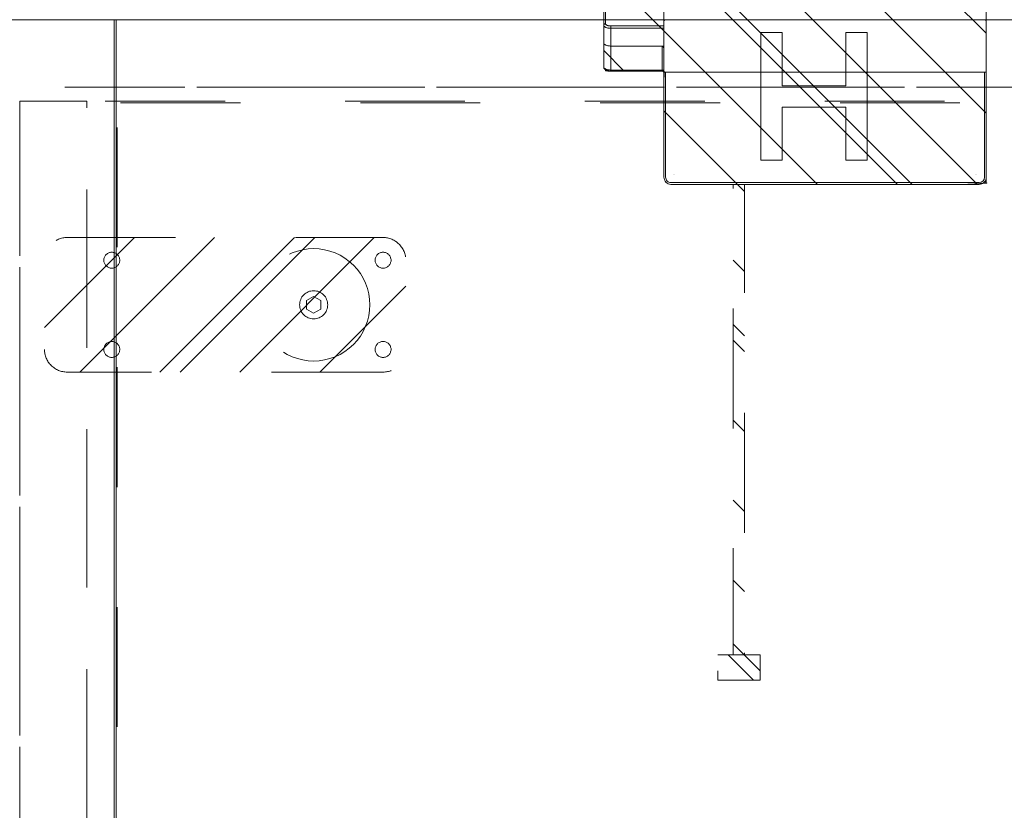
# Model space of a CAD drawing. Header units: inches. Extents: x -420 to -276, y -52 to 18.
# Tile 124 of 187: x -348 to -337, y 4 to 13. Entities that reach past the tile are written whole.
import ezdxf

# ---------------------------------------------------------------- set-up
doc = ezdxf.new("R2010")
doc.units = ezdxf.units.IN
doc.header["$LTSCALE"] = 32
doc.header["$MEASUREMENT"] = 0
doc.header["$PDMODE"] = 1
doc.header["$PDSIZE"] = -2
doc.linetypes.add('Dash Style-1', pattern=[0.083328, 0.041656, -0.041672])
for name, color, linetype, lineweight in [('DashLine', 7, 'Dash Style-1', 13), ('DashLineFill', 7, 'Dash Style-1', 13), ('Drawing', 7, 'Continuous', 18), ('None', 7, 'Continuous', 18), ('SolidLine', 7, 'Continuous', 15)]:
    doc.layers.add(name, color=color, linetype=linetype, lineweight=lineweight)
pattern_1 = [(45, (0, 0), (-1.613, 1.9357), []), (45, (-1.0608, 1.0608), (-0.472346, 0.41676), [])]

# ---------------------------------------------------------------- blocks, each defined once
blk = doc.blocks.new('Group-56')
at = {"layer": 'SolidLine', "flags": 128}
blk.add_lwpolyline([(69.744, -30), (69.744, -2.559), (69.764, -2.559), (69.764, -30)], close=True, dxfattribs=at)
blk = doc.blocks.new('Group-57')
at = {"layer": 'DashLine', "flags": 128}
blk.add_lwpolyline([(0, -2.559), (69.764, -2.559), (69.764, -30), (0, -30)], close=True, dxfattribs=at)
at = {"layer": 'SolidLine', "flags": 128}
blk.add_lwpolyline([(0, -2.559), (69.764, -2.559), (69.764, -30), (0, -30)], close=True, dxfattribs=at)
at = {"layer": 'None'}
blk.add_blockref('Group-56', (0, 0), dxfattribs=at)
blk = doc.blocks.new('Group-48')
at = {"layer": 'SolidLine', "color": 7, "flags": 128}
blk.add_lwpolyline([(-0.143, 0.714), (-0.143, 0.478), (-0.734, 0.478), (-0.734, -0.231), (-0.143, -0.231), (-0.143, -0.467), (-1.56, -0.467), (-1.56, -0.231), (-0.97, -0.231), (-0.97, 0.478), (-1.56, 0.478), (-1.56, 0.714)], close=True, dxfattribs=at)
blk = doc.blocks.new('TiMotion_Handset (2D)')
at = {"layer": 'DashLineFill', "linetype": 'Continuous', "lineweight": 13}
h = blk.add_hatch(dxfattribs=at)
h.set_pattern_fill('Steel', color=253, style=0, pattern_type=2)
h.set_pattern_definition(pattern_1)
h.paths.add_polyline_path([(-0.565, 2.441), (-0.564, 2.443), (-0.562, 2.445), (-0.561, 2.447), (-0.559, 2.449), (-0.557, 2.451), (-0.555, 2.452), (-0.553, 2.454), (-0.551, 2.455), (-0.548, 2.457), (-0.546, 2.458), (-0.544, 2.459), (-0.541, 2.459), (-0.539, 2.46), (-0.536, 2.46), (-0.534, 2.461), (-0.531, 2.461), (0.443, 2.461), (0.445, 2.461), (0.448, 2.46), (0.45, 2.46), (0.453, 2.459), (0.455, 2.459), (0.458, 2.458), (0.46, 2.457), (0.462, 2.455), (0.464, 2.454), (0.467, 2.452), (0.469, 2.451), (0.47, 2.449), (0.472, 2.447), (0.474, 2.445), (0.475, 2.443), (0.477, 2.441), (0.478, 2.439), (0.479, 2.436), (0.48, 2.434), (0.481, 2.431), (0.481, 2.429), (0.482, 2.426), (0.482, 2.424), (0.482, 2.421), (0.482, 1.766), (0.483, 1.764), (0.483, 1.762), (0.483, 1.761), (0.484, 1.759), (0.484, 1.757), (0.484, 1.755), (0.484, 1.754), (0.484, 1.752), (0.484, -1.752), (0.484, -1.755), (0.484, -1.757), (0.484, -1.76), (0.483, -1.762), (0.482, -1.765), (0.481, -1.767), (0.48, -1.769), (0.479, -1.772), (0.478, -1.774), (0.476, -1.776), (0.475, -1.778), (0.473, -1.78), (0.471, -1.782), (0.469, -1.783), (0.467, -1.785), (0.465, -1.786), (0.462, -1.787), (0.46, -1.788), (0.458, -1.789), (0.455, -1.79), (0.453, -1.791), (0.45, -1.791), (0.448, -1.791), (0.445, -1.791), (-1.791, -1.791), (-1.793, -1.791), (-1.796, -1.791), (-1.798, -1.791), (-1.801, -1.79), (-1.803, -1.789), (-1.806, -1.788), (-1.808, -1.787), (-1.81, -1.786), (-1.812, -1.785), (-1.815, -1.783), (-1.817, -1.782), (-1.818, -1.78), (-1.82, -1.778), (-1.822, -1.776), (-1.823, -1.774), (-1.825, -1.772), (-1.826, -1.769), (-1.827, -1.767), (-1.828, -1.765), (-1.829, -1.762), (-1.829, -1.76), (-1.83, -1.757), (-1.83, -1.755), (-1.83, -1.752), (-1.83, 1.752), (-1.83, 1.755), (-1.83, 1.757), (-1.829, 1.76), (-1.829, 1.762), (-1.828, 1.765), (-1.827, 1.767), (-1.826, 1.769), (-1.825, 1.772), (-1.823, 1.774), (-1.822, 1.776), (-1.82, 1.778), (-1.818, 1.78), (-1.817, 1.782), (-1.815, 1.783), (-1.812, 1.785), (-1.81, 1.786), (-1.808, 1.787), (-1.806, 1.788), (-1.803, 1.789), (-1.801, 1.79), (-1.798, 1.791), (-1.796, 1.791), (-1.793, 1.791), (-1.791, 1.791), (-0.57, 1.791), (-0.57, 2.421), (-0.57, 2.424), (-0.57, 2.426), (-0.57, 2.429), (-0.569, 2.431), (-0.568, 2.434), (-0.567, 2.436), (-0.566, 2.439)])
h = blk.add_hatch(dxfattribs=at)
h.set_pattern_fill('Steel', color=253, style=0, pattern_type=2)
h.set_pattern_definition(pattern_1)
h.paths.add_polyline_path([(-7.06, 1.193), (-7.06, 0.721), (-7.343, 0.721), (-7.343, 1.193)])
h = blk.add_hatch(dxfattribs=at)
h.set_pattern_fill('Steel', color=253, style=0, pattern_type=2)
h.set_pattern_definition(pattern_1)
h.paths.add_polyline_path([(-1.83, 1.02), (-1.83, 0.894), (-7.06, 0.894), (-7.06, 1.02)])
at = {"layer": 'DashLineFill', "flags": 128}
for points in [[(-7.06, 1.193), (-7.06, 0.721), (-7.343, 0.721), (-7.343, 1.193)], [(-1.83, 1.02), (-1.83, 0.894), (-7.06, 0.894), (-7.06, 1.02)]]:
    blk.add_lwpolyline(points, close=True, dxfattribs=at)
at = {"layer": 'DashLineFill'}
blk.add_open_spline([(-0.565, 2.441), (-0.56, 2.45), (-0.542, 2.461), (-0.044, 2.461), (0.453, 2.461), (0.471, 2.45), (0.482, 2.432), (0.482, 2.093), (0.482, 1.766), (0.484, 1.759), (0.484, 0), (0.484, -1.763), (0.474, -1.781), (0.456, -1.791), (-0.673, -1.791), (-1.801, -1.791), (-1.819, -1.781), (-1.83, -1.763), (-1.83, 0), (-1.83, 1.763), (-1.819, 1.781), (-1.801, 1.791), (-1.18, 1.791), (-0.57, 1.791), (-0.57, 2.106), (-0.57, 2.432), (-0.565, 2.441)], degree=2, knots=[0, 0, 0, 0.001659, 0.003318, 0.079878, 0.081538, 0.083197, 0.084856, 0.136418, 0.136418, 0.137506, 0.404845, 0.406455, 0.408065, 0.409674, 0.580236, 0.581846, 0.583456, 0.585066, 0.852405, 0.854014, 0.855624, 0.857234, 0.950329, 0.950329, 0.99839, 1, 1, 1], dxfattribs=at)
at = {"layer": 'Drawing'}
for p, q in [((0.437, 2.461), (-0.062, 2.461)), ((0.455, 2.441), (-0.044, 2.441)), ((0.406, 1.791), (-0.581, 1.791))]:
    blk.add_line(p, q, dxfattribs=at)
at = {"layer": 'Drawing', "color": 7, "linetype": 'Continuous'}
for p, q in [((-0.016, 1.791), (-0.018, 1.791)), ((-0.016, 1.791), (-0.015, 1.791)), ((-0.015, 1.791), (-0.013, 1.791)), ((-0.012, 1.79), (-0.013, 1.791)), ((-0.012, 1.79), (-0.01, 1.789)), ((-0.009, 1.789), (-0.01, 1.789)), ((-0.008, 1.788), (-0.009, 1.789)), ((-0.008, 1.788), (-0.006, 1.787)), ((-0.005, 1.786), (-0.006, 1.787)), ((-0.004, 1.784), (-0.005, 1.786)), ((-0.004, 1.784), (-0.003, 1.783)), ((-0.002, 1.782), (-0.003, 1.783)), ((-0.002, 1.78), (-0.002, 1.782)), ((-0.001, 1.778), (-0.002, 1.78)), ((-0.001, 1.778), (-0.001, 1.777)), ((0, 1.775), (-0.001, 1.777)), ((0, 1.774), (0, 1.775)), ((0, 1.774), (0, 1.772)), ((0, -1.772), (0, 1.772)), ((-0.018, -1.791), (-0.581, -1.791)), ((0.44, -1.791), (-0.018, -1.791))]:
    blk.add_line(p, q, dxfattribs=at)
at = {"layer": 'SolidLine', "color": 253}
for p, q in [((-0.569, 2.405), (-0.568, 2.41)), ((-0.568, 2.411), (-0.566, 2.416)), ((-0.568, 2.411), (-0.568, 2.41)), ((-0.565, 2.421), (-0.566, 2.416)), ((-0.565, 2.421), (-0.563, 2.426)), ((-0.562, 2.431), (-0.563, 2.426)), ((-0.561, 2.432), (-0.562, 2.431)), ((-0.562, 2.42), (-0.562, 2.42)), ((-0.561, 2.432), (-0.559, 2.436)), ((-0.559, 2.436), (-0.557, 2.44)), ((-0.557, 2.409), (-0.558, 2.402)), ((-0.557, 2.441), (-0.555, 2.444)), ((-0.557, 2.44), (-0.557, 2.441)), ((-0.557, 2.432), (-0.557, 2.432)), ((-0.556, 2.415), (-0.557, 2.409)), ((-0.555, 2.421), (-0.556, 2.415)), ((-0.555, 2.444), (-0.554, 2.445)), ((-0.553, 2.427), (-0.555, 2.421)), ((-0.554, 2.445), (-0.551, 2.448)), ((-0.551, 2.433), (-0.553, 2.427)), ((-0.551, 2.448), (-0.55, 2.449)), ((-0.549, 2.438), (-0.551, 2.433)), ((-0.55, 2.449), (-0.548, 2.452)), ((-0.549, 2.438), (-0.547, 2.442)), ((-0.548, 2.452), (-0.547, 2.453)), ((-0.544, 2.455), (-0.547, 2.453)), ((-0.547, 2.442), (-0.545, 2.446)), ((-0.545, 2.446), (-0.542, 2.45)), ((-0.544, 2.455), (-0.543, 2.455)), ((-0.543, 2.455), (-0.542, 2.456)), ((-0.539, 2.458), (-0.542, 2.456)), ((-0.542, 2.45), (-0.54, 2.453)), ((-0.54, 2.453), (-0.537, 2.456)), ((-0.539, 2.458), (-0.537, 2.458)), ((-0.537, 2.458), (-0.536, 2.459)), ((-0.537, 2.456), (-0.534, 2.458)), ((-0.536, 2.459), (-0.533, 2.46)), ((-0.534, 2.458), (-0.531, 2.459)), ((-0.533, 2.46), (-0.532, 2.46)), ((-0.532, 2.46), (-0.53, 2.46)), ((-0.531, 2.459), (-0.529, 2.46)), ((-0.53, 2.46), (-0.527, 2.461)), ((-0.529, 2.46), (-0.526, 2.461)), ((-0.527, 2.461), (-0.529, 2.46)), ((-0.526, 2.461), (-0.527, 2.461)), ((-0.062, 2.461), (-0.526, 2.461)), ((-0.291, 2.402), (-0.29, 2.409)), ((-0.29, 2.409), (-0.289, 2.415)), ((-0.289, 2.412), (-0.29, 2.409)), ((-0.289, 2.412), (-0.29, 2.409)), ((-0.289, 2.415), (-0.287, 2.421)), ((-0.288, 2.416), (-0.289, 2.412)), ((-0.289, 2.414), (-0.289, 2.412)), ((-0.286, 2.427), (-0.287, 2.421)), ((-0.286, 2.426), (-0.287, 2.422)), ((-0.286, 2.425), (-0.287, 2.423)), ((-0.284, 2.433), (-0.286, 2.427)), ((-0.286, 2.427), (-0.286, 2.426)), ((-0.286, 2.426), (-0.286, 2.425)), ((-0.282, 2.438), (-0.284, 2.433)), ((-0.282, 2.438), (-0.28, 2.442)), ((-0.28, 2.442), (-0.278, 2.446)), ((-0.278, 2.446), (-0.279, 2.445)), ((-0.279, 2.445), (-0.279, 2.443)), ((-0.275, 2.45), (-0.278, 2.446)), ((-0.277, 2.448), (-0.278, 2.446)), ((-0.275, 2.45), (-0.277, 2.448)), ((-0.276, 2.449), (-0.277, 2.448)), ((-0.271, 2.455), (-0.275, 2.45)), ((-0.273, 2.453), (-0.275, 2.45)), ((-0.273, 2.453), (-0.27, 2.456)), ((-0.271, 2.455), (-0.273, 2.453)), ((-0.27, 2.456), (-0.271, 2.455)), ((-0.27, 2.456), (-0.271, 2.455)), ((-0.267, 2.458), (-0.27, 2.456)), ((-0.267, 2.458), (-0.264, 2.459)), ((-0.265, 2.459), (-0.266, 2.458)), ((-0.265, 2.459), (-0.266, 2.458)), ((-0.264, 2.459), (-0.265, 2.459)), ((-0.264, 2.459), (-0.265, 2.459)), ((-0.264, 2.459), (-0.261, 2.46)), ((-0.258, 2.461), (-0.261, 2.46)), ((-0.093, 2.409), (-0.094, 2.402)), ((-0.093, 2.409), (-0.092, 2.415)), ((-0.092, 2.415), (-0.091, 2.421)), ((-0.091, 2.421), (-0.089, 2.427)), ((-0.089, 2.427), (-0.087, 2.433)), ((-0.087, 2.433), (-0.085, 2.438)), ((-0.083, 2.442), (-0.085, 2.438)), ((-0.081, 2.446), (-0.083, 2.442)), ((-0.078, 2.45), (-0.081, 2.446)), ((-0.076, 2.453), (-0.078, 2.45)), ((-0.073, 2.456), (-0.076, 2.453)), ((-0.07, 2.458), (-0.073, 2.456)), ((-0.068, 2.459), (-0.07, 2.458)), ((-0.065, 2.46), (-0.068, 2.459)), ((-0.065, 2.415), (-0.067, 2.405)), ((-0.067, 2.407), (-0.066, 2.411)), ((-0.066, 2.411), (-0.064, 2.416)), ((-0.062, 2.461), (-0.065, 2.46)), ((-0.062, 2.424), (-0.065, 2.415)), ((-0.064, 2.416), (-0.063, 2.42)), ((-0.063, 2.42), (-0.062, 2.424)), ((-0.06, 2.461), (-0.062, 2.461)), ((-0.062, 2.461), (-0.06, 2.461)), ((-0.058, 2.431), (-0.062, 2.424)), ((-0.062, 2.424), (-0.06, 2.427)), ((-0.059, 2.46), (-0.06, 2.461)), ((-0.06, 2.461), (-0.059, 2.46)), ((-0.06, 2.427), (-0.058, 2.43)), ((-0.057, 2.46), (-0.059, 2.46)), ((-0.059, 2.46), (-0.057, 2.46)), ((-0.054, 2.437), (-0.058, 2.431)), ((-0.058, 2.43), (-0.056, 2.433)), ((-0.056, 2.46), (-0.057, 2.46)), ((-0.056, 2.46), (-0.057, 2.46)), ((-0.055, 2.459), (-0.056, 2.46)), ((-0.056, 2.459), (-0.056, 2.46)), ((-0.055, 2.459), (-0.056, 2.459)), ((-0.056, 2.433), (-0.055, 2.435)), ((-0.053, 2.458), (-0.055, 2.459)), ((-0.055, 2.435), (-0.053, 2.437)), ((-0.054, 2.459), (-0.054, 2.459)), ((-0.054, 2.459), (-0.054, 2.459)), ((-0.049, 2.44), (-0.054, 2.437)), ((-0.052, 2.457), (-0.053, 2.458)), ((-0.053, 2.458), (-0.053, 2.458)), ((-0.053, 2.458), (-0.053, 2.458)), ((-0.053, 2.437), (-0.05, 2.439)), ((-0.051, 2.456), (-0.052, 2.457)), ((-0.052, 2.457), (-0.052, 2.457)), ((-0.051, 2.457), (-0.052, 2.457)), ((-0.05, 2.455), (-0.051, 2.456)), ((-0.05, 2.456), (-0.051, 2.456)), ((-0.05, 2.456), (-0.05, 2.456)), ((-0.049, 2.454), (-0.05, 2.455)), ((-0.05, 2.439), (-0.048, 2.44)), ((-0.049, 2.455), (-0.049, 2.455)), ((-0.049, 2.455), (-0.049, 2.455)), ((-0.048, 2.453), (-0.049, 2.454)), ((-0.044, 2.441), (-0.049, 2.44)), ((-0.048, 2.454), (-0.048, 2.454)), ((-0.048, 2.454), (-0.048, 2.453)), ((-0.047, 2.452), (-0.048, 2.453)), ((-0.048, 2.44), (-0.046, 2.441)), ((-0.047, 2.453), (-0.047, 2.452)), ((-0.046, 2.45), (-0.047, 2.452)), ((-0.047, 2.452), (-0.046, 2.451)), ((-0.046, 2.451), (-0.046, 2.449)), ((-0.046, 2.449), (-0.046, 2.45)), ((-0.045, 2.447), (-0.046, 2.449)), ((-0.046, 2.449), (-0.045, 2.448)), ((-0.046, 2.441), (-0.044, 2.441)), ((-0.045, 2.448), (-0.045, 2.446)), ((-0.045, 2.446), (-0.045, 2.447)), ((-0.044, 2.444), (-0.045, 2.446)), ((-0.045, 2.446), (-0.044, 2.444)), ((-0.044, 2.443), (-0.044, 2.444)), ((-0.044, 2.444), (-0.044, 2.443)), ((-0.044, 2.441), (-0.044, 2.443)), ((-0.044, 2.443), (-0.044, 2.441)), ((-0.569, 2.399), (-0.57, 2.394)), ((-0.57, 2.388), (-0.57, 2.394)), ((-0.57, 2.382), (-0.57, 2.388)), ((-0.57, 2.382), (-0.57, 1.811)), ((-0.57, 2.382), (-0.57, 2.382)), ((-0.568, 2.382), (-0.57, 2.382)), ((-0.569, 2.405), (-0.569, 2.399)), ((-0.292, 2.382), (-0.568, 2.382)), ((-0.558, 2.396), (-0.559, 2.389)), ((-0.559, 2.389), (-0.559, 2.382)), ((-0.559, 1.811), (-0.559, 2.382)), ((-0.558, 2.402), (-0.558, 2.396)), ((-0.291, 2.396), (-0.292, 2.389)), ((-0.292, 2.382), (-0.292, 2.389)), ((-0.292, 1.791), (-0.292, 2.382)), ((-0.095, 2.382), (-0.292, 2.382)), ((-0.291, 2.402), (-0.291, 2.396)), ((-0.291, 2.401), (-0.291, 2.398)), ((-0.291, 2.4), (-0.291, 2.398)), ((-0.291, 2.398), (-0.291, 2.396)), ((-0.291, 2.398), (-0.291, 2.396)), ((-0.094, 2.402), (-0.095, 2.396)), ((-0.095, 2.396), (-0.095, 2.389)), ((-0.095, 2.389), (-0.095, 2.382)), ((-0.095, 1.791), (-0.095, 2.382)), ((-0.069, 2.382), (-0.095, 2.382)), ((-0.085, 2.402), (-0.085, 2.402)), ((-0.067, 2.405), (-0.069, 2.394)), ((-0.069, 2.392), (-0.068, 2.397)), ((-0.069, 2.394), (-0.069, 2.382)), ((-0.069, 2.387), (-0.069, 2.392)), ((-0.069, 2.39), (-0.069, 2.39)), ((-0.069, 2.382), (-0.069, 2.387)), ((-0.069, 2.382), (-0.069, 1.791)), ((-0.068, 2.397), (-0.067, 2.402)), ((-0.067, 2.402), (-0.067, 2.407)), ((-0.581, 1.791), (-1.751, 1.791)), ((-0.581, 1.772), (-1.751, 1.772)), ((-0.59, 1.791), (-0.588, 1.791)), ((-0.588, 1.791), (-0.587, 1.792)), ((-0.587, 1.792), (-0.585, 1.792)), ((-0.584, 1.792), (-0.585, 1.792)), ((-0.584, 1.792), (-0.582, 1.793)), ((-0.582, 1.793), (-0.581, 1.794)), ((-0.581, 1.794), (-0.579, 1.795)), ((-0.579, 1.795), (-0.578, 1.795)), ((-0.578, 1.795), (-0.577, 1.797)), ((-0.577, 1.797), (-0.576, 1.798)), ((-0.576, 1.798), (-0.574, 1.799)), ((-0.574, 1.8), (-0.573, 1.802)), ((-0.574, 1.799), (-0.574, 1.8)), ((-0.573, 1.802), (-0.572, 1.803)), ((-0.572, 1.799), (-0.573, 1.798)), ((-0.573, 1.798), (-0.573, 1.798)), ((-0.571, 1.805), (-0.572, 1.803)), ((-0.571, 1.8), (-0.572, 1.8)), ((-0.572, 1.8), (-0.572, 1.799)), ((-0.571, 1.808), (-0.57, 1.809)), ((-0.571, 1.806), (-0.571, 1.808)), ((-0.571, 1.805), (-0.571, 1.806)), ((-0.571, 1.801), (-0.57, 1.803)), ((-0.571, 1.801), (-0.571, 1.8)), ((-0.57, 1.811), (-0.57, 1.811)), ((-0.57, 1.811), (-0.57, 1.811)), ((-0.57, 1.811), (-0.57, 1.811)), ((-0.568, 1.811), (-0.57, 1.811)), ((-0.57, 1.809), (-0.57, 1.811)), ((-0.57, 1.804), (-0.569, 1.806)), ((-0.57, 1.803), (-0.57, 1.804)), ((-0.569, 1.809), (-0.568, 1.811)), ((-0.569, 1.808), (-0.569, 1.809)), ((-0.569, 1.806), (-0.569, 1.808)), ((-0.559, 1.811), (-0.568, 1.811)), ((-0.566, 1.792), (-0.567, 1.791)), ((-0.567, 1.791), (-0.566, 1.792)), ((-0.567, 1.791), (-0.567, 1.791)), ((-0.567, 1.791), (-0.567, 1.791)), ((-0.565, 1.792), (-0.566, 1.792)), ((-0.566, 1.792), (-0.565, 1.792)), ((-0.564, 1.793), (-0.565, 1.792)), ((-0.565, 1.792), (-0.564, 1.793)), ((-0.565, 1.792), (-0.565, 1.792)), ((-0.563, 1.794), (-0.564, 1.793)), ((-0.564, 1.793), (-0.563, 1.794)), ((-0.564, 1.793), (-0.564, 1.793)), ((-0.562, 1.796), (-0.563, 1.795)), ((-0.563, 1.795), (-0.563, 1.794)), ((-0.563, 1.794), (-0.563, 1.795)), ((-0.563, 1.795), (-0.562, 1.795)), ((-0.562, 1.797), (-0.561, 1.798)), ((-0.561, 1.797), (-0.562, 1.796)), ((-0.562, 1.795), (-0.562, 1.797)), ((-0.56, 1.8), (-0.561, 1.798)), ((-0.561, 1.799), (-0.56, 1.8)), ((-0.561, 1.798), (-0.561, 1.799)), ((-0.561, 1.798), (-0.561, 1.797)), ((-0.56, 1.803), (-0.559, 1.805)), ((-0.559, 1.804), (-0.56, 1.803)), ((-0.56, 1.803), (-0.56, 1.801)), ((-0.56, 1.802), (-0.56, 1.803)), ((-0.56, 1.8), (-0.56, 1.802)), ((-0.56, 1.801), (-0.56, 1.8)), ((-0.292, 1.811), (-0.559, 1.811)), ((-0.559, 1.811), (-0.559, 1.809)), ((-0.559, 1.809), (-0.559, 1.811)), ((-0.559, 1.809), (-0.559, 1.807)), ((-0.559, 1.808), (-0.559, 1.809)), ((-0.559, 1.806), (-0.559, 1.808)), ((-0.559, 1.807), (-0.559, 1.806)), ((-0.559, 1.806), (-0.559, 1.804)), ((-0.559, 1.805), (-0.559, 1.806)), ((-0.478, 1.792), (-0.478, 1.792)), ((-0.329, 1.792), (-0.338, 1.791)), ((-0.338, 1.791), (-0.33, 1.792)), ((-0.33, 1.792), (-0.322, 1.793)), ((-0.32, 1.793), (-0.329, 1.792)), ((-0.322, 1.793), (-0.315, 1.794)), ((-0.312, 1.795), (-0.32, 1.793)), ((-0.316, 1.794), (-0.316, 1.794)), ((-0.315, 1.794), (-0.31, 1.795)), ((-0.305, 1.797), (-0.312, 1.795)), ((-0.309, 1.796), (-0.306, 1.797)), ((-0.306, 1.797), (-0.303, 1.798)), ((-0.299, 1.8), (-0.305, 1.797)), ((-0.303, 1.798), (-0.3, 1.8)), ((-0.3, 1.8), (-0.298, 1.801)), ((-0.295, 1.803), (-0.299, 1.8)), ((-0.298, 1.801), (-0.297, 1.802)), ((-0.297, 1.802), (-0.296, 1.803)), ((-0.296, 1.803), (-0.295, 1.804)), ((-0.294, 1.805), (-0.295, 1.803)), ((-0.295, 1.804), (-0.294, 1.805)), ((-0.293, 1.807), (-0.294, 1.805)), ((-0.294, 1.805), (-0.293, 1.806)), ((-0.292, 1.809), (-0.293, 1.807)), ((-0.293, 1.807), (-0.292, 1.808)), ((-0.293, 1.806), (-0.293, 1.807)), ((-0.292, 1.811), (-0.292, 1.809)), ((-0.292, 1.809), (-0.292, 1.811)), ((-0.292, 1.808), (-0.292, 1.809)), ((-0.083, 1.831), (-0.083, 1.831)), ((-0.083, 1.831), (-0.083, 1.824)), ((-1.83, 1.713), (-1.83, -1.713)), ((-1.81, 1.713), (-1.81, -1.713)), ((-1.721, 1.677), (-1.721, 1.677)), ((-1.72, 1.682), (-1.72, 1.682)), ((-1.721, -1.677), (-1.721, -1.677)), ((-1.72, -1.682), (-1.72, -1.682)), ((-0.581, -1.772), (-1.751, -1.772)), ((-0.581, -1.791), (-1.751, -1.791))]:
    blk.add_line(p, q, dxfattribs=at)
at = {"layer": 'SolidLine', "color": 253, "linetype": 'Continuous'}
for p, q in [((-0.581, 1.791), (-0.581, -1.79)), ((-0.581, -1.791), (-0.581, -1.791))]:
    blk.add_line(p, q, dxfattribs=at)
at = {"layer": 'SolidLine', "color": 253}
for centre, radius, start, end in [((-1.751, 1.713), 0.0787, 89.951, 180.049), ((-1.751, 1.713), 0.0591, 90, 180), ((-1.751, -1.713), 0.0787, 179.951, 270.049), ((-1.751, -1.713), 0.0591, 180, 270)]:
    blk.add_arc(centre, radius, start, end, dxfattribs=at)
at = {"layer": 'SolidLine'}
blk.add_arc((-0.019, -1.772), 0.0189, 273.077, 2.5505, dxfattribs=at)
at = {"layer": 'SolidLine', "linetype": 'Continuous', "lineweight": 5}
blk.add_point((0, 0), dxfattribs=at)
at = {"layer": 'SolidLine', "color": 7}
blk.add_blockref('Group-48', (0, 0), dxfattribs=at)
blk = doc.blocks.new('Group-59')
at = {"layer": 'None'}
blk.add_blockref('Group-57', (0, 0), dxfattribs=at)
at = {"layer": 'None', "color": 7, "rotation": 270}
blk.add_blockref('TiMotion_Handset (2D)', (61.862, -30), dxfattribs=at)
blk = doc.blocks.new('SL Credenza Desk Top (2D)-2')
at = {"layer": 'None'}
blk.add_blockref('Group-59', (0, 0), dxfattribs=at)
at = {"layer": 'Drawing', "color": 0, "flags": 1}
for tag in ['Catalog', 'FinishGroup', 'Discount', 'Option1', 'Option2', 'Option3', 'Option4', 'Option5', 'Option6', 'Option7', 'Option8', 'Option9', 'Option10', 'Option11', 'Option12', 'Custom', 'Tag', 'Item1', 'Item2', 'Item3', 'Item4', 'Item5', 'Item6', 'Item7', 'Item8', 'Item9', 'Item10', 'Item11', 'Item12', 'Item13', 'Item14', 'Item15', 'Item16', 'Item17', 'Item18', 'Item19', 'Item20', 'Item21', 'Item22', 'Item23', 'Item24', 'Item25']:
    blk.add_attdef(tag, (12.939, -0.437), '', height=0.00709, dxfattribs=at)
blk = doc.blocks.new('Low Storage Top 2 Grommets (2D)')
at = {"layer": 'SolidLine', "flags": 128}
blk.add_lwpolyline([(-17.992, 15), (17.992, 15), (17.992, -15), (-17.992, -15)], close=True, dxfattribs=at)
blk = doc.blocks.new('1BP8DW-Leveler (2D)')
at = {"layer": 'DashLine', "flags": 128}
for points in [[(0.625, 0), (0.622, -0.061), (0.613, -0.122), (0.598, -0.181), (0.577, -0.239), (0.551, -0.295), (0.52, -0.347), (0.483, -0.396), (0.442, -0.442), (0.396, -0.483), (0.347, -0.52), (0.295, -0.551), (0.239, -0.577), (0.181, -0.598), (0.122, -0.613), (0.061, -0.622), (0, -0.625), (-0.061, -0.622), (-0.122, -0.613), (-0.181, -0.598), (-0.239, -0.577), (-0.295, -0.551), (-0.347, -0.52), (-0.396, -0.483), (-0.442, -0.442), (-0.483, -0.396), (-0.52, -0.347), (-0.551, -0.295), (-0.577, -0.239), (-0.598, -0.181), (-0.613, -0.122), (-0.622, -0.061), (-0.625, 0), (-0.622, 0.061), (-0.613, 0.122), (-0.598, 0.181), (-0.577, 0.239), (-0.551, 0.295), (-0.52, 0.347), (-0.483, 0.396), (-0.442, 0.442), (-0.396, 0.483), (-0.347, 0.52), (-0.295, 0.551), (-0.239, 0.577), (-0.181, 0.598), (-0.122, 0.613), (-0.061, 0.622), (0, 0.625), (0.061, 0.622), (0.122, 0.613), (0.181, 0.598), (0.239, 0.577), (0.295, 0.551), (0.347, 0.52), (0.396, 0.483), (0.442, 0.442), (0.483, 0.396), (0.52, 0.347), (0.551, 0.295), (0.577, 0.239), (0.598, 0.181), (0.613, 0.122), (0.622, 0.061)], [(0, 0.156), (0.015, 0.155), (0.03, 0.153), (0.045, 0.15), (0.06, 0.144), (0.074, 0.138), (0.087, 0.13), (0.099, 0.121), (0.11, 0.11), (0.121, 0.099), (0.13, 0.087), (0.138, 0.074), (0.144, 0.06), (0.15, 0.045), (0.153, 0.03), (0.155, 0.015), (0.156, 0), (0.155, -0.015), (0.153, -0.03), (0.15, -0.045), (0.144, -0.06), (0.138, -0.074), (0.13, -0.087), (0.121, -0.099), (0.11, -0.11), (0.099, -0.121), (0.087, -0.13), (0.074, -0.138), (0.06, -0.144), (0.045, -0.15), (0.03, -0.153), (0.015, -0.155), (0, -0.156), (-0.015, -0.155), (-0.03, -0.153), (-0.045, -0.15), (-0.06, -0.144), (-0.074, -0.138), (-0.087, -0.13), (-0.099, -0.121), (-0.11, -0.11), (-0.121, -0.099), (-0.13, -0.087), (-0.138, -0.074), (-0.144, -0.06), (-0.15, -0.045), (-0.153, -0.03), (-0.155, -0.015), (-0.156, 0), (-0.155, 0.015), (-0.153, 0.03), (-0.15, 0.045), (-0.144, 0.06), (-0.138, 0.074), (-0.13, 0.087), (-0.121, 0.099), (-0.11, 0.11), (-0.099, 0.121), (-0.087, 0.13), (-0.074, 0.138), (-0.06, 0.144), (-0.045, 0.15), (-0.03, 0.153), (-0.015, 0.155)], [(0, 0.094), (-0.081, 0.047), (-0.081, -0.047), (0, -0.094), (0.081, -0.047), (0.081, 0.047)]]:
    blk.add_lwpolyline(points, close=True, dxfattribs=at)
blk = doc.blocks.new('Slate-LSVS-Leveler (2D)')
at = {"layer": 'DashLineFill', "linetype": 'Continuous', "lineweight": 13}
h = blk.add_hatch(dxfattribs=at)
h.set_pattern_fill('Steel', color=253, style=0, pattern_type=2)
h.set_pattern_definition(pattern_1)
edge = h.paths.add_edge_path()
edge.add_arc((-2.74, -0.496), 0.252, 180, 270)
edge.add_line((-2.74, -0.748), (0.772, -0.748))
edge.add_arc((0.772, -0.496), 0.252, 270, 360)
edge.add_line((1.024, -0.496), (1.024, 0.496))
edge.add_arc((0.772, 0.496), 0.252, 0, 90)
edge.add_line((0.772, 0.748), (-2.74, 0.748))
edge.add_arc((-2.74, 0.496), 0.252, 90, 180)
edge.add_line((-2.992, 0.496), (-2.992, -0.496))
at = {"layer": 'DashLineFill', "flags": 128}
blk.add_lwpolyline([(-2.992, -0.496, 0.414214), (-2.74, -0.748), (0.772, -0.748, 0.414214), (1.024, -0.496), (1.024, 0.496, 0.414214), (0.772, 0.748), (-2.74, 0.748, 0.414214), (-2.992, 0.496)], format="xyb", close=True, dxfattribs=at)
at = {"layer": 'SolidLine', "flags": 128}
for points in [[(-2.244, 0.585), (-2.235, 0.584), (-2.227, 0.583), (-2.218, 0.581), (-2.21, 0.578), (-2.202, 0.574), (-2.195, 0.57), (-2.188, 0.565), (-2.181, 0.559), (-2.176, 0.552), (-2.17, 0.545), (-2.166, 0.538), (-2.162, 0.53), (-2.159, 0.522), (-2.157, 0.513), (-2.156, 0.505), (-2.156, 0.496), (-2.156, 0.487), (-2.157, 0.479), (-2.159, 0.47), (-2.162, 0.462), (-2.166, 0.454), (-2.17, 0.447), (-2.176, 0.44), (-2.181, 0.433), (-2.188, 0.428), (-2.195, 0.422), (-2.202, 0.418), (-2.21, 0.414), (-2.218, 0.411), (-2.227, 0.409), (-2.235, 0.408), (-2.244, 0.407), (-2.253, 0.408), (-2.261, 0.409), (-2.27, 0.411), (-2.278, 0.414), (-2.286, 0.418), (-2.293, 0.422), (-2.3, 0.428), (-2.307, 0.433), (-2.313, 0.44), (-2.318, 0.447), (-2.322, 0.454), (-2.326, 0.462), (-2.329, 0.47), (-2.331, 0.479), (-2.332, 0.487), (-2.333, 0.496), (-2.332, 0.505), (-2.331, 0.513), (-2.329, 0.522), (-2.326, 0.53), (-2.322, 0.538), (-2.318, 0.545), (-2.313, 0.552), (-2.307, 0.559), (-2.3, 0.565), (-2.293, 0.57), (-2.286, 0.574), (-2.278, 0.578), (-2.27, 0.581), (-2.261, 0.583), (-2.253, 0.584)], [(0.772, 0.585), (0.78, 0.584), (0.789, 0.583), (0.797, 0.581), (0.806, 0.578), (0.813, 0.574), (0.821, 0.57), (0.828, 0.565), (0.834, 0.559), (0.84, 0.552), (0.845, 0.545), (0.85, 0.538), (0.853, 0.53), (0.856, 0.522), (0.859, 0.513), (0.86, 0.505), (0.86, 0.496), (0.86, 0.487), (0.859, 0.479), (0.856, 0.47), (0.853, 0.462), (0.85, 0.454), (0.845, 0.447), (0.84, 0.44), (0.834, 0.433), (0.828, 0.428), (0.821, 0.422), (0.813, 0.418), (0.806, 0.414), (0.797, 0.411), (0.789, 0.409), (0.78, 0.408), (0.772, 0.407), (0.763, 0.408), (0.754, 0.409), (0.746, 0.411), (0.738, 0.414), (0.73, 0.418), (0.722, 0.422), (0.715, 0.428), (0.709, 0.433), (0.703, 0.44), (0.698, 0.447), (0.694, 0.454), (0.69, 0.462), (0.687, 0.47), (0.685, 0.479), (0.683, 0.487), (0.683, 0.496), (0.683, 0.505), (0.685, 0.513), (0.687, 0.522), (0.69, 0.53), (0.694, 0.538), (0.698, 0.545), (0.703, 0.552), (0.709, 0.559), (0.715, 0.565), (0.722, 0.57), (0.73, 0.574), (0.738, 0.578), (0.746, 0.581), (0.754, 0.583), (0.763, 0.584)], [(-2.244, -0.407), (-2.235, -0.408), (-2.227, -0.409), (-2.218, -0.411), (-2.21, -0.414), (-2.202, -0.418), (-2.195, -0.422), (-2.188, -0.428), (-2.181, -0.433), (-2.176, -0.44), (-2.17, -0.447), (-2.166, -0.454), (-2.162, -0.462), (-2.159, -0.47), (-2.157, -0.479), (-2.156, -0.487), (-2.156, -0.496), (-2.156, -0.505), (-2.157, -0.513), (-2.159, -0.522), (-2.162, -0.53), (-2.166, -0.538), (-2.17, -0.545), (-2.176, -0.552), (-2.181, -0.559), (-2.188, -0.565), (-2.195, -0.57), (-2.202, -0.574), (-2.21, -0.578), (-2.218, -0.581), (-2.227, -0.583), (-2.235, -0.584), (-2.244, -0.585), (-2.253, -0.584), (-2.261, -0.583), (-2.27, -0.581), (-2.278, -0.578), (-2.286, -0.574), (-2.293, -0.57), (-2.3, -0.565), (-2.307, -0.559), (-2.313, -0.552), (-2.318, -0.545), (-2.322, -0.538), (-2.326, -0.53), (-2.329, -0.522), (-2.331, -0.513), (-2.332, -0.505), (-2.333, -0.496), (-2.332, -0.487), (-2.331, -0.479), (-2.329, -0.47), (-2.326, -0.462), (-2.322, -0.454), (-2.318, -0.447), (-2.313, -0.44), (-2.307, -0.433), (-2.3, -0.428), (-2.293, -0.422), (-2.286, -0.418), (-2.278, -0.414), (-2.27, -0.411), (-2.261, -0.409), (-2.253, -0.408)], [(0.772, -0.407), (0.78, -0.408), (0.789, -0.409), (0.797, -0.411), (0.806, -0.414), (0.813, -0.418), (0.821, -0.422), (0.828, -0.428), (0.834, -0.433), (0.84, -0.44), (0.845, -0.447), (0.85, -0.454), (0.853, -0.462), (0.856, -0.47), (0.859, -0.479), (0.86, -0.487), (0.86, -0.496), (0.86, -0.505), (0.859, -0.513), (0.856, -0.522), (0.853, -0.53), (0.85, -0.538), (0.845, -0.545), (0.84, -0.552), (0.834, -0.559), (0.828, -0.565), (0.821, -0.57), (0.813, -0.574), (0.806, -0.578), (0.797, -0.581), (0.789, -0.583), (0.78, -0.584), (0.772, -0.585), (0.763, -0.584), (0.754, -0.583), (0.746, -0.581), (0.738, -0.578), (0.73, -0.574), (0.722, -0.57), (0.715, -0.565), (0.709, -0.559), (0.703, -0.552), (0.698, -0.545), (0.694, -0.538), (0.69, -0.53), (0.687, -0.522), (0.685, -0.513), (0.683, -0.505), (0.683, -0.496), (0.683, -0.487), (0.685, -0.479), (0.687, -0.47), (0.69, -0.462), (0.694, -0.454), (0.698, -0.447), (0.703, -0.44), (0.709, -0.433), (0.715, -0.428), (0.722, -0.422), (0.73, -0.418), (0.738, -0.414), (0.746, -0.411), (0.754, -0.409), (0.763, -0.408)]]:
    blk.add_lwpolyline(points, close=True, dxfattribs=at)
at = {"layer": 'DashLine', "color": 7}
blk.add_blockref('1BP8DW-Leveler (2D)', (0, 0), dxfattribs=at)
blk = doc.blocks.new('Group-75')
at = {"layer": 'DashLine', "flags": 128}
blk.add_lwpolyline([(1.083, -11.26), (16.87, -11.26), (16.87, -29.252), (1.083, -29.252)], close=True, dxfattribs=at)
blk = doc.blocks.new('Group-76')
at = {"layer": 'DashLine', "flags": 128}
blk.add_lwpolyline([(1.083, -11.26), (16.87, -11.26), (16.87, -29.252), (1.083, -29.252)], close=True, dxfattribs=at)
blk = doc.blocks.new('Group-77')
at = {"layer": 'DashLine', "flags": 128}
for points in [[(0, 0), (17.953, 0), (17.953, -29.094), (0, -29.094)], [(17.205, 0), (17.953, 0), (17.953, -29.094), (17.205, -29.094)], [(0.748, -11.24), (17.205, -11.24), (17.205, -29.075), (0.748, -29.075)], [(0.118, -29.252), (17.835, -29.252), (17.835, -30), (0.118, -30)]]:
    blk.add_lwpolyline(points, close=True, dxfattribs=at)
at = {"layer": 'None'}
for name in ['Group-75', 'Group-76']:
    blk.add_blockref(name, (0, 0), dxfattribs=at)
at = {"layer": 'None', "color": 7, "rotation": 180}
blk.add_blockref('Slate-LSVS-Leveler (2D)', (14.685, -26.831), dxfattribs=at)
blk = doc.blocks.new('Group-78')
at = {"layer": 'None'}
blk.add_blockref('Group-77', (0, 0), dxfattribs=at)
blk = doc.blocks.new('SL Low Storage (2D)-2')
at = {"layer": 'None'}
blk.add_blockref('Group-78', (0, 0), dxfattribs=at)
at = {"layer": 'Drawing', "color": 0, "flags": 1}
for tag in ['Catalog', 'Custom', 'FinishGroup', 'Discount', 'Tag', 'Item1', 'Item2', 'Item3', 'Item4', 'Item5', 'Item6', 'Item7', 'Item8', 'Item9', 'Item10', 'Item11', 'Item12', 'Item13', 'Item14', 'Item15', 'Item16', 'Item17', 'Item18', 'Item19', 'Item20', 'Item21', 'Item22', 'Item23', 'Item24', 'Item25', 'Option1', 'Option2', 'Option3', 'Option4', 'Option5', 'Option6', 'Option7', 'Option8', 'Option9', 'Option10', 'Option11', 'Option12']:
    blk.add_attdef(tag, (11.888, -2.023), '', height=0.00709, dxfattribs=at)

msp = doc.modelspace()

# ---------------------------------------------------------------- block references
at = {"layer": 'Drawing', "rotation": 180}
msp.add_blockref('SL Credenza Desk Top (2D)-2', (-276.756, -17), dxfattribs=at)

# ---------------------------------------------------------------- next in the draw order: block references
msp.add_blockref('SL Low Storage (2D)-2', (-329.618, -17), dxfattribs=at)
at = {"layer": 'Drawing', "color": 7, "rotation": 180}
msp.add_blockref('Low Storage Top 2 Grommets (2D)', (-347.547, -2), dxfattribs=at)

doc.saveas('drawing.dxf')
